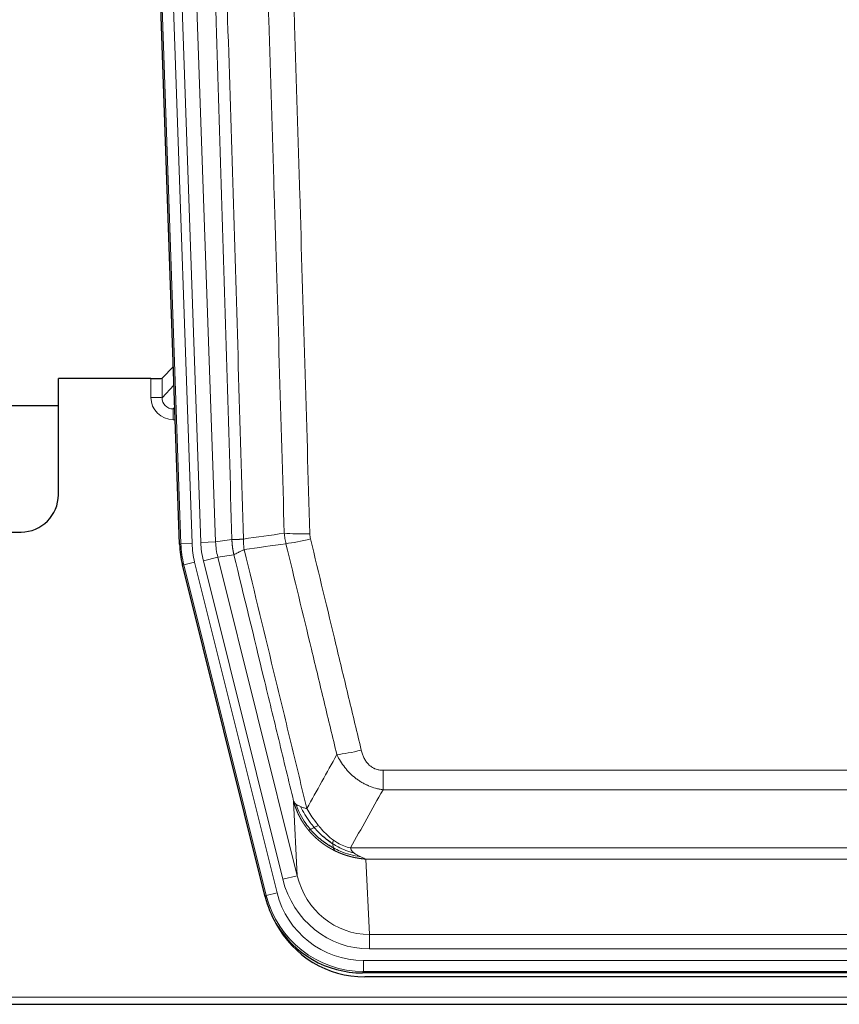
# Model space of a CAD drawing. Header units: inches. Extents: x 0 to 20790, y -12 to 14700.
# Tile 26 of 184: x 3387 to 3607, y 4848 to 5112. Entities that reach past the tile are written whole.
import ezdxf

# ---------------------------------------------------------------- set-up
doc = ezdxf.new("R2010")
doc.units = ezdxf.units.IN
doc.layers.add('1', color=7, linetype='Continuous', true_color=0xffffff)

msp = doc.modelspace()

# ---------------------------------------------------------------- linework, layer by layer
at = {"layer": '1', "color": 2, "linetype": 'Continuous', "lineweight": 25}
for p, q in [((3429.765, 4971.314), (3416.647, 5346.959)), ((3428.098, 5019.051), (3425.071, 5015.916)), ((3422.072, 5015.814), (3397.169, 5015.814)), ((3397.169, 4984.579), (3397.169, 5015.814)), ((3343.169, 5008.579), (3397.168, 5008.579)), ((3343.169, 4974.579), (3387.169, 4974.579)), ((3452.804, 4876.474), (3430.55, 4965.732)), ((3695.372, 4856.034), (3478.966, 4856.034)), ((3694.781, 4854.992), (3479.558, 4854.992)), ((3343.169, 4847.601), (3831.169, 4847.601))]:
    msp.add_line(p, q, dxfattribs=at)
at = {"layer": '1', "color": 110, "linetype": 'Continuous', "lineweight": 13}
for p, q in [((3430.139, 4971.366), (3417.028, 5346.809)), ((3420.022, 5346.914), (3433.133, 4971.471)), ((3422.413, 5345.972), (3435.48, 4971.801)), ((3426.406, 5346.111), (3439.472, 4971.94)), ((3422.062, 5010.767), (3422.072, 5015.814)), ((3425.071, 5015.916), (3425.06, 5010.685)), ((3425.06, 5010.685), (3428.274, 5014.013)), ((3428.48, 5008.12), (3428.053, 5007.677)), ((3428.053, 5007.677), (3428.053, 5004.758)), ((3428.053, 5007.677), (3428.495, 5007.677)), ((3428.053, 5004.758), (3428.597, 5004.758)), ((3429.765, 4971.314), (3430.139, 4971.366)), ((3433.133, 4971.471), (3430.139, 4971.366)), ((3435.48, 4971.801), (3439.472, 4971.94)), ((3439.472, 4971.94), (3443.848, 4972.555)), ((3433.83, 4966.509), (3430.923, 4965.784)), ((3433.83, 4966.509), (3456.004, 4877.574)), ((3436.177, 4966.839), (3440.053, 4967.805)), ((3457.529, 4881.201), (3436.177, 4966.839)), ((3444.405, 4968.417), (3440.053, 4967.805)), ((3440.053, 4967.805), (3461.405, 4882.167)), ((3430.923, 4965.784), (3430.55, 4965.732)), ((3453.097, 4876.849), (3430.923, 4965.784)), ((3484.498, 4905.281), (3484.498, 4910.522)), ((3484.498, 4910.522), (3689.84, 4910.522)), ((3689.84, 4905.281), (3484.498, 4905.281)), ((3461.405, 4882.167), (3460.447, 4902.222)), ((3475.766, 4889.662), (3698.572, 4889.662)), ((3694.459, 4886.632), (3479.879, 4886.632)), ((3479.879, 4886.632), (3480.848, 4866.353)), ((3457.529, 4881.201), (3461.405, 4882.167)), ((3452.804, 4876.474), (3453.097, 4876.849)), ((3456.004, 4877.574), (3453.097, 4876.849)), ((3480.848, 4862.489), (3480.848, 4866.353)), ((3480.848, 4866.353), (3693.491, 4866.353)), ((3693.491, 4862.489), (3480.848, 4862.489)), ((3479.259, 4856.409), (3479.259, 4859.405)), ((3479.259, 4859.405), (3695.079, 4859.405)), ((3479.259, 4856.409), (3478.966, 4856.034)), ((3695.079, 4856.409), (3479.259, 4856.409)), ((3343.169, 4849.549), (3831.169, 4849.549))]:
    msp.add_line(p, q, dxfattribs=at)
at = {"layer": '1', "color": 2, "linetype": 'Continuous', "lineweight": 25}
msp.add_arc((3387.169, 4984.579), 10, 270, 0, dxfattribs=at)
for centre, major_axis, ratio, start_param, end_param in [((3422.072, 5015.919), (-3, 0), 0.0349646, 1.5706703, 3.1078402), ((3456.785, 4972.265, 0), (26.774, 3.763), 0.9986144, 3.0370169, 3.2461684), ((3479.024, 4883.071, 0), (16.66, 21.323), 0.9977958, 2.4794378, 2.7643876), ((3479.024, 4883.071, 0), (16.66, 21.323), 0.9977958, 2.7643876, 3.8037475), ((3479.583, 4882.008, 0), (16.639, 21.297), 0.9990195, 2.7203481, 3.8043419)]:
    msp.add_ellipse(centre, major_axis=major_axis, ratio=ratio, start_param=start_param, end_param=end_param, dxfattribs=at)
at = {"layer": '1', "color": 110, "linetype": 'Continuous', "lineweight": 13}
for centre, major_axis, ratio, start_param, end_param in [((3428.065, 5010.767), (-3.237, -5.067), 0.9977321, 5.2798208, 6.8506171), ((3422.062, 5010.688), (-3, 0.006), 0.0261769, 3.175273, 4.7124429), ((3428.065, 5010.688), (-1.726, -2.474), 0.9943829, 5.3201387, 6.890935), ((3464.802, 4975.26), (-9.996, -0.288), 0.1133347, 0.8101184, 1.5675278), ((3457.151, 4972.316), (-26.766, -3.762), 0.9989218, 6.1786096, 6.387761), ((3457.151, 4972.316, 0), (23.799, 3.345), 0.9986144, 3.0370169, 3.2461684), ((3459.498, 4972.646), (-23.799, -3.345), 0.9986144, 6.1786096, 6.387761), ((3459.498, 4972.646), (-19.844, -2.789), 0.9980617, 6.1786096, 6.387761), ((3464.99, 4973.854), (-9.719, -2.353), 0.1107863, 0.7983441, 1.5439815), ((3478.651, 4917.279), (-9.722, -2.342), 0.1329353, 0.7958322, 1.5387903), ((3480.768, 4887.336), (1.001, -20.961), 0.9530564, 4.9157844, 6.2370968), ((3480.768, 4887.336, 0), (1.185, -24.82), 0.9658521, 4.9157844, 6.2370968), ((3479.31, 4883.438), (-16.651, -21.313), 0.9982842, 5.6210305, 6.9453401), ((3479.31, 4883.438, 0), (14.809, 18.954), 0.9977958, 2.4794378, 3.8037475)]:
    msp.add_ellipse(centre, major_axis=major_axis, ratio=ratio, start_param=start_param, end_param=end_param, dxfattribs=at)
for points, knots in [([(3434.709, 5345.519), (3435.28, 5329.965), (3436.408, 5298.855), (3438.053, 5252.19), (3439.119, 5221.08), (3439.908, 5197.747), (3440.299, 5186.081), (3440.75, 5172.47), (3440.943, 5166.637), (3441.071, 5162.748), (3441.135, 5160.804), (3441.454, 5151.082), (3441.833, 5139.419), (3442.271, 5125.816), (3442.458, 5119.987), (3442.582, 5116.102), (3442.644, 5114.159), (3443.2, 5096.676), (3444.173, 5065.62), (3445.583, 5019.11), (3446.492, 4988.152), (3446.938, 4972.686)], [0, 0, 0, 0, 0.125, 0.25, 0.375, 0.375, 0.4375, 0.46875, 0.484375, 0.484375, 0.5, 0.5, 0.5625, 0.59375, 0.609375, 0.609375, 0.625, 0.625, 0.75, 0.875, 1, 1, 1, 1]), ([(3443.848, 4972.555), (3443.404, 4987.965), (3442.498, 5018.811), (3441.091, 5065.152), (3440.121, 5096.096), (3439.566, 5113.515), (3439.505, 5115.451), (3439.381, 5119.322), (3439.195, 5125.13), (3438.758, 5138.684), (3438.38, 5150.305), (3438.062, 5159.991), (3437.998, 5161.929), (3437.87, 5165.804), (3437.678, 5171.616), (3437.228, 5185.178), (3436.838, 5196.802), (3436.052, 5220.051), (3434.988, 5251.049), (3433.348, 5297.547), (3432.223, 5328.545), (3431.653, 5344.044)], [0, 0, 0, 0, 0.125, 0.25, 0.375, 0.375, 0.390625, 0.390625, 0.40625, 0.4375, 0.5, 0.5, 0.515625, 0.515625, 0.53125, 0.5625, 0.625, 0.625, 0.75, 0.875, 1, 1, 1, 1]), ([(3457.935, 4974.24), (3457.496, 4989.459), (3456.605, 5019.921), (3455.683, 5050.431), (3454.98, 5073.331), (3454.744, 5080.967), (3454.267, 5096.246), (3454.027, 5103.888), (3453.301, 5126.824), (3452.809, 5142.121), (3452.185, 5161.25), (3452.059, 5165.076), (3451.808, 5172.728), (3451.429, 5184.207), (3451.046, 5195.685), (3450.274, 5218.641), (3449.23, 5249.25), (3447.621, 5295.165), (3446.519, 5325.775), (3445.96, 5341.081)], [0, 0, 0, 0, 0.125, 0.25, 0.25, 0.3125, 0.3125, 0.375, 0.375, 0.5, 0.5, 0.53125, 0.53125, 0.5625, 0.625, 0.625, 0.75, 0.875, 1, 1, 1, 1]), ([(3452.844, 5341.424), (3453.401, 5326.099), (3454.502, 5295.451), (3456.109, 5249.479), (3457.152, 5218.832), (3457.922, 5195.847), (3458.305, 5184.354), (3458.683, 5172.862), (3458.935, 5165.2), (3459.06, 5161.37), (3459.683, 5142.216), (3460.175, 5126.9), (3460.9, 5103.936), (3461.14, 5096.284), (3461.616, 5080.986), (3461.852, 5073.34), (3462.554, 5050.412), (3463.474, 5019.864), (3464.365, 4989.364), (3464.802, 4974.126)], [0, 0, 0, 0, 0.125, 0.25, 0.375, 0.375, 0.4375, 0.46875, 0.46875, 0.5, 0.5, 0.625, 0.625, 0.6875, 0.6875, 0.75, 0.75, 0.875, 1, 1, 1, 1]), ([(3464.99, 4972.714), (3464.934, 4972.946), (3464.89, 4973.18), (3464.828, 4973.651), (3464.809, 4973.887), (3464.802, 4974.126)], [0, 0, 0, 0, 0.5, 0.5, 1, 1, 1, 1]), ([(3443.848, 4972.555), (3443.849, 4972.555), (3443.851, 4972.555), (3443.854, 4972.554), (3443.858, 4972.554), (3443.861, 4972.554), (3443.865, 4972.554), (3443.869, 4972.553), (3443.873, 4972.553), (3443.878, 4972.553), (3443.883, 4972.552), (3443.888, 4972.552), (3443.893, 4972.552), (3443.899, 4972.552), (3443.905, 4972.551), (3443.911, 4972.551), (3443.917, 4972.551), (3443.924, 4972.551), (3443.931, 4972.551), (3443.938, 4972.55), (3443.945, 4972.55), (3443.953, 4972.55), (3443.961, 4972.55), (3443.969, 4972.55), (3443.977, 4972.549), (3443.986, 4972.549), (3443.995, 4972.549), (3444.004, 4972.549), (3444.013, 4972.549), (3444.023, 4972.549), (3444.033, 4972.549), (3444.043, 4972.549), (3444.053, 4972.549), (3444.064, 4972.548), (3444.075, 4972.548), (3444.086, 4972.548), (3444.097, 4972.548), (3444.109, 4972.548), (3444.121, 4972.548), (3444.133, 4972.548), (3444.145, 4972.548), (3444.158, 4972.548), (3444.17, 4972.548), (3444.184, 4972.548), (3444.197, 4972.548), (3444.211, 4972.548), (3444.224, 4972.548), (3444.238, 4972.548), (3444.253, 4972.548), (3444.267, 4972.549), (3444.282, 4972.549), (3444.297, 4972.549), (3444.313, 4972.549), (3444.328, 4972.549), (3444.344, 4972.549), (3444.36, 4972.549), (3444.376, 4972.55), (3444.393, 4972.55), (3444.409, 4972.55), (3444.426, 4972.55), (3444.444, 4972.55), (3444.461, 4972.551), (3444.479, 4972.551), (3444.497, 4972.551), (3444.515, 4972.551), (3444.533, 4972.552), (3444.552, 4972.552), (3444.571, 4972.552), (3444.59, 4972.553), (3444.609, 4972.553), (3444.629, 4972.553), (3444.649, 4972.554), (3444.669, 4972.554), (3444.689, 4972.555), (3444.71, 4972.555), (3444.731, 4972.555), (3444.758, 4972.556), (3444.792, 4972.557), (3444.832, 4972.558), (3444.874, 4972.559), (3444.916, 4972.56), (3444.96, 4972.562), (3445.004, 4972.563), (3445.049, 4972.565), (3445.094, 4972.566), (3445.14, 4972.568), (3445.188, 4972.57), (3445.235, 4972.572), (3445.284, 4972.574), (3445.334, 4972.577), (3445.384, 4972.579), (3445.435, 4972.582), (3445.486, 4972.584), (3445.539, 4972.587), (3445.592, 4972.59), (3445.646, 4972.593), (3445.701, 4972.596), (3445.756, 4972.599), (3445.812, 4972.603), (3445.869, 4972.606), (3445.926, 4972.61), (3445.984, 4972.614), (3446.043, 4972.618), (3446.103, 4972.622), (3446.163, 4972.626), (3446.224, 4972.63), (3446.286, 4972.634), (3446.348, 4972.639), (3446.411, 4972.644), (3446.475, 4972.648), (3446.539, 4972.653), (3446.604, 4972.658), (3446.669, 4972.663), (3446.735, 4972.669), (3446.802, 4972.674), (3446.87, 4972.68), (3446.915, 4972.684), (3446.938, 4972.686)], [0, 0, 0, 0, 0.0066687, 0.0133374, 0.0200061, 0.0266746, 0.0333432, 0.0400116, 0.0466801, 0.0533484, 0.0600168, 0.066685, 0.0733532, 0.0800214, 0.0866895, 0.0933575, 0.1000255, 0.1066935, 0.1133614, 0.1200292, 0.126697, 0.1333647, 0.1400324, 0.1467001, 0.1533676, 0.1600352, 0.1667026, 0.1733701, 0.1800374, 0.1867047, 0.193372, 0.2000392, 0.2067064, 0.2133735, 0.2200405, 0.2267075, 0.2333745, 0.2400414, 0.2467082, 0.253375, 0.2600418, 0.2667085, 0.2733751, 0.2800417, 0.2867082, 0.2933747, 0.3000412, 0.3067075, 0.3133739, 0.3200401, 0.3267064, 0.3333725, 0.3400387, 0.3467047, 0.3533708, 0.3600367, 0.3667026, 0.3733685, 0.3800343, 0.3867001, 0.3933658, 0.4000315, 0.4066971, 0.4133626, 0.4200281, 0.4266936, 0.433359, 0.4400243, 0.4466896, 0.4533549, 0.4600201, 0.4666852, 0.4733503, 0.4800154, 0.4866804, 0.4933453, 0.5000102, 0.5125098, 0.5250093, 0.5375088, 0.5500082, 0.5625077, 0.5750071, 0.5875066, 0.600006, 0.6125054, 0.6250049, 0.6375043, 0.6500037, 0.6625032, 0.6750026, 0.6875021, 0.7000016, 0.7125011, 0.7250006, 0.7375001, 0.7499997, 0.7624993, 0.7749989, 0.7874985, 0.7999982, 0.812498, 0.8249977, 0.8374975, 0.8499974, 0.8624973, 0.8749972, 0.8874972, 0.8999973, 0.9124974, 0.9249976, 0.9374978, 0.9499981, 0.9624985, 0.9749989, 0.9874994, 1, 1, 1, 1]), ([(3444.405, 4968.417), (3444.4, 4968.438), (3444.39, 4968.48), (3444.374, 4968.544), (3444.359, 4968.609), (3444.344, 4968.676), (3444.329, 4968.744), (3444.313, 4968.813), (3444.298, 4968.884), (3444.282, 4968.955), (3444.267, 4969.028), (3444.252, 4969.103), (3444.236, 4969.178), (3444.221, 4969.255), (3444.206, 4969.333), (3444.191, 4969.413), (3444.175, 4969.494), (3444.16, 4969.576), (3444.146, 4969.659), (3444.131, 4969.744), (3444.116, 4969.83), (3444.102, 4969.917), (3444.087, 4970.006), (3444.073, 4970.096), (3444.06, 4970.187), (3444.046, 4970.28), (3444.033, 4970.374), (3444.012, 4970.525), (3443.986, 4970.727), (3443.958, 4970.974), (3443.934, 4971.203), (3443.915, 4971.414), (3443.899, 4971.608), (3443.886, 4971.783), (3443.876, 4971.94), (3443.868, 4972.08), (3443.862, 4972.201), (3443.857, 4972.305), (3443.854, 4972.39), (3443.852, 4972.457), (3443.85, 4972.506), (3443.849, 4972.536), (3443.849, 4972.551), (3443.848, 4972.555)], [0, 0, 0, 0, 0.0155037, 0.0313049, 0.0474035, 0.0637997, 0.0804935, 0.097485, 0.1147743, 0.1323613, 0.1502462, 0.1684289, 0.1869096, 0.2056883, 0.224765, 0.2441397, 0.2638126, 0.2837835, 0.3040527, 0.32462, 0.3454856, 0.3666494, 0.3881116, 0.409872, 0.4319308, 0.454288, 0.4769435, 0.4998975, 0.5635611, 0.6228928, 0.6778927, 0.7285606, 0.7748966, 0.8169007, 0.8545729, 0.8879131, 0.9169214, 0.9415977, 0.9619421, 0.9779545, 0.989635, 0.9969835, 1, 1, 1, 1]), ([(3447.15, 4969.851), (3447.075, 4970.317), (3447.032, 4970.787), (3446.974, 4971.732), (3446.959, 4972.208), (3446.938, 4972.686)], [0, 0, 0, 0, 0.5, 0.5, 1, 1, 1, 1]), ([(3472.071, 4914.718), (3470.936, 4919.438), (3469.799, 4924.161), (3467.524, 4933.609), (3466.385, 4938.335), (3462.966, 4952.516), (3460.682, 4961.975), (3458.393, 4971.441)], [0, 0, 0, 0, 0.25, 0.25, 0.5, 0.5, 1, 1, 1, 1]), ([(3464.99, 4972.714), (3467.275, 4963.236), (3469.556, 4953.763), (3472.972, 4939.563), (3474.109, 4934.83), (3476.382, 4925.369), (3477.517, 4920.64), (3478.651, 4915.913)], [0, 0, 0, 0, 0.5, 0.5, 0.75, 0.75, 1, 1, 1, 1]), ([(3444.405, 4968.417), (3444.426, 4968.468), (3444.504, 4968.534), (3444.767, 4968.701), (3444.953, 4968.801), (3445.425, 4969.038), (3445.71, 4969.175), (3446.368, 4969.485), (3446.741, 4969.659), (3447.15, 4969.851)], [0, 0, 0, 0, 0.25, 0.25, 0.5, 0.5, 0.75, 0.75, 1, 1, 1, 1]), ([(3447.15, 4969.851), (3449.972, 4958.227), (3452.788, 4946.611), (3457.001, 4929.199), (3458.404, 4923.398), (3461.206, 4911.799), (3462.606, 4906.003), (3464.004, 4900.208)], [0, 0, 0, 0, 0.5, 0.5, 0.75, 0.75, 1, 1, 1, 1]), ([(3460.447, 4902.222), (3459.116, 4907.73), (3457.784, 4913.24), (3455.116, 4924.265), (3453.781, 4929.779), (3449.77, 4946.328), (3447.09, 4957.369), (3444.405, 4968.417)], [0, 0, 0, 0, 0.25, 0.25, 0.5, 0.5, 1, 1, 1, 1]), ([(3484.498, 4910.522), (3484.315, 4910.522), (3484.133, 4910.53), (3483.769, 4910.561), (3483.589, 4910.585), (3483.234, 4910.651), (3483.058, 4910.692), (3482.712, 4910.791), (3482.541, 4910.85), (3482.33, 4910.936), (3482.288, 4910.953), (3482.204, 4910.99), (3482.08, 4911.046), (3481.958, 4911.107), (3481.719, 4911.234), (3481.412, 4911.421), (3481.124, 4911.638), (3480.951, 4911.783), (3480.917, 4911.813), (3480.849, 4911.873), (3480.815, 4911.903), (3480.715, 4911.996), (3480.65, 4912.059), (3480.461, 4912.252), (3480.341, 4912.386), (3480.115, 4912.664), (3480.008, 4912.807), (3479.805, 4913.102), (3479.709, 4913.254), (3479.596, 4913.449), (3479.574, 4913.488), (3479.53, 4913.567), (3479.509, 4913.607), (3479.445, 4913.727), (3479.404, 4913.807), (3479.285, 4914.049), (3479.212, 4914.213), (3479.075, 4914.543), (3479.011, 4914.711), (3478.835, 4915.218), (3478.735, 4915.562), (3478.651, 4915.913)], [0, 0, 0, 0, 0.0625, 0.0625, 0.125, 0.125, 0.1875, 0.1875, 0.25, 0.25, 0.265625, 0.265625, 0.28125, 0.3125, 0.3125, 0.375, 0.4375, 0.4375, 0.453125, 0.453125, 0.46875, 0.46875, 0.5, 0.5, 0.5625, 0.5625, 0.625, 0.625, 0.6875, 0.6875, 0.703125, 0.703125, 0.71875, 0.71875, 0.75, 0.75, 0.8125, 0.8125, 0.875, 0.875, 1, 1, 1, 1]), ([(3484.498, 4905.281), (3484.163, 4905.329), (3483.83, 4905.388), (3483.167, 4905.527), (3482.839, 4905.607), (3481.863, 4905.878), (3481.225, 4906.099), (3480.522, 4906.396), (3480.444, 4906.43), (3480.289, 4906.499), (3480.212, 4906.534), (3479.98, 4906.641), (3479.827, 4906.714), (3479.373, 4906.943), (3478.778, 4907.266), (3478.205, 4907.628), (3477.784, 4907.913), (3477.575, 4908.059), (3477.37, 4908.211), (3477.233, 4908.313), (3477.166, 4908.365), (3476.56, 4908.834), (3476.052, 4909.282), (3475.333, 4909.999), (3475.1, 4910.245), (3474.762, 4910.625), (3474.651, 4910.754), (3474.432, 4911.014), (3474.325, 4911.147), (3473.798, 4911.814), (3473.41, 4912.368), (3472.695, 4913.515), (3472.368, 4914.107), (3472.071, 4914.718)], [0, 0, 0, 0, 0.0625, 0.0625, 0.125, 0.125, 0.25, 0.25, 0.265625, 0.265625, 0.28125, 0.28125, 0.3125, 0.3125, 0.375, 0.4375, 0.4375, 0.46875, 0.484375, 0.484375, 0.5, 0.5, 0.625, 0.625, 0.6875, 0.6875, 0.71875, 0.71875, 0.75, 0.75, 0.875, 0.875, 1, 1, 1, 1]), ([(3464.479, 4894.396), (3464.467, 4894.41), (3464.444, 4894.438), (3464.409, 4894.48), (3464.374, 4894.523), (3464.338, 4894.567), (3464.302, 4894.611), (3464.265, 4894.657), (3464.228, 4894.702), (3464.191, 4894.749), (3464.153, 4894.797), (3464.115, 4894.845), (3464.077, 4894.894), (3464.038, 4894.943), (3463.999, 4894.994), (3463.959, 4895.045), (3463.92, 4895.097), (3463.879, 4895.15), (3463.839, 4895.203), (3463.798, 4895.258), (3463.757, 4895.313), (3463.716, 4895.369), (3463.674, 4895.425), (3463.632, 4895.483), (3463.59, 4895.541), (3463.548, 4895.6), (3463.505, 4895.66), (3463.462, 4895.721), (3463.419, 4895.782), (3463.376, 4895.845), (3463.332, 4895.908), (3463.288, 4895.972), (3463.244, 4896.037), (3463.2, 4896.102), (3463.155, 4896.169), (3463.111, 4896.236), (3463.066, 4896.305), (3463.021, 4896.374), (3462.976, 4896.444), (3462.93, 4896.514), (3462.885, 4896.586), (3462.839, 4896.659), (3462.794, 4896.732), (3462.748, 4896.806), (3462.702, 4896.882), (3462.656, 4896.958), (3462.61, 4897.035), (3462.564, 4897.113), (3462.518, 4897.191), (3462.472, 4897.271), (3462.426, 4897.352), (3462.379, 4897.433), (3462.333, 4897.516), (3462.287, 4897.599), (3462.241, 4897.683), (3462.195, 4897.769), (3462.148, 4897.855), (3462.102, 4897.942), (3462.056, 4898.03), (3462.01, 4898.119), (3461.964, 4898.209), (3461.918, 4898.3), (3461.873, 4898.392), (3461.827, 4898.484), (3461.782, 4898.578), (3461.736, 4898.673), (3461.691, 4898.768), (3461.646, 4898.865), (3461.602, 4898.963), (3461.557, 4899.061), (3461.513, 4899.161), (3461.468, 4899.261), (3461.424, 4899.363), (3461.381, 4899.465), (3461.337, 4899.569), (3461.294, 4899.673), (3461.251, 4899.779), (3461.209, 4899.885), (3461.167, 4899.992), (3461.125, 4900.101), (3461.083, 4900.21), (3461.042, 4900.321), (3461.001, 4900.432), (3460.961, 4900.544), (3460.921, 4900.658), (3460.882, 4900.772), (3460.843, 4900.888), (3460.804, 4901.004), (3460.766, 4901.121), (3460.728, 4901.24), (3460.691, 4901.359), (3460.655, 4901.479), (3460.619, 4901.601), (3460.583, 4901.723), (3460.548, 4901.847), (3460.514, 4901.971), (3460.48, 4902.096), (3460.458, 4902.18), (3460.447, 4902.222)], [0, 0, 0, 0, 0.0060657, 0.012223, 0.0184718, 0.0248123, 0.0312443, 0.0377679, 0.0443831, 0.0510899, 0.0578883, 0.0647782, 0.0717598, 0.0788329, 0.0859977, 0.093254, 0.1006019, 0.1080414, 0.1155725, 0.1231952, 0.1309095, 0.1387154, 0.1466129, 0.1546019, 0.1626826, 0.1708549, 0.1791188, 0.1874742, 0.1959213, 0.20446, 0.2130903, 0.2218121, 0.2306256, 0.2395307, 0.2485274, 0.2576156, 0.2667955, 0.276067, 0.2854301, 0.2948848, 0.3044311, 0.314069, 0.3237985, 0.3336196, 0.3435324, 0.3535367, 0.3636326, 0.3738202, 0.3840993, 0.3944701, 0.4049324, 0.4154864, 0.426132, 0.4368691, 0.4476979, 0.4586183, 0.4696303, 0.480734, 0.4919292, 0.503216, 0.5145945, 0.5260645, 0.5376262, 0.5492795, 0.5610244, 0.5728609, 0.584789, 0.5968087, 0.60892, 0.621123, 0.6334175, 0.6458037, 0.6582815, 0.6708509, 0.6835119, 0.6962645, 0.7091087, 0.7220445, 0.735072, 0.748191, 0.7614017, 0.774704, 0.7880979, 0.8015834, 0.8151605, 0.8288293, 0.8425896, 0.8564416, 0.8703852, 0.8844204, 0.8985472, 0.9127656, 0.9270756, 0.9414773, 0.9559705, 0.9705554, 0.9852319, 1, 1, 1, 1]), ([(3460.447, 4902.222), (3460.504, 4902.079), (3460.587, 4901.942), (3460.8, 4901.681), (3460.931, 4901.557), (3461.086, 4901.44)], [0, 0, 0, 0, 0.5, 0.5, 1, 1, 1, 1]), ([(3464.969, 4894.626), (3464.534, 4895.136), (3464.124, 4895.666), (3462.594, 4897.848), (3461.699, 4899.627), (3461.086, 4901.44)], [0, 0, 0, 0, 0.25, 0.25, 1, 1, 1, 1]), ([(3461.086, 4901.44), (3461.243, 4901.314), (3461.423, 4901.195), (3461.827, 4900.971), (3462.051, 4900.866), (3462.297, 4900.768)], [0, 0, 0, 0, 0.5, 0.5, 1, 1, 1, 1]), ([(3465.955, 4895.153), (3465.583, 4895.585), (3465.227, 4896.029), (3463.866, 4897.848), (3462.995, 4899.302), (3462.297, 4900.768)], [0, 0, 0, 0, 0.25, 0.25, 1, 1, 1, 1]), ([(3462.297, 4900.768), (3462.543, 4900.661), (3462.809, 4900.561), (3463.379, 4900.375), (3463.683, 4900.288), (3464.004, 4900.208)], [0, 0, 0, 0, 0.5, 0.5, 1, 1, 1, 1]), ([(3467.179, 4895.602), (3466.88, 4895.972), (3466.59, 4896.35), (3465.463, 4897.88), (3464.697, 4899.068), (3464.004, 4900.208)], [0, 0, 0, 0, 0.25, 0.25, 1, 1, 1, 1]), ([(3464.479, 4894.396), (3464.515, 4894.402), (3464.557, 4894.417), (3464.663, 4894.462), (3464.725, 4894.494), (3464.851, 4894.561), (3464.907, 4894.592), (3464.969, 4894.626)], [0, 0, 0, 0, 0.375, 0.375, 0.75, 0.75, 1, 1, 1, 1]), ([(3464.969, 4894.626), (3465, 4894.643), (3465.032, 4894.661), (3465.167, 4894.736), (3465.28, 4894.799), (3465.529, 4894.935), (3465.665, 4895.007), (3465.857, 4895.104), (3465.906, 4895.129), (3465.955, 4895.153)], [0, 0, 0, 0, 0.125, 0.125, 0.5, 0.5, 0.875, 0.875, 1, 1, 1, 1]), ([(3465.955, 4895.153), (3466.054, 4895.201), (3466.155, 4895.249), (3466.412, 4895.363), (3466.569, 4895.427), (3466.88, 4895.534), (3467.033, 4895.576), (3467.179, 4895.602)], [0, 0, 0, 0, 0.25, 0.25, 0.625, 0.625, 1, 1, 1, 1]), ([(3471.149, 4891.723), (3470.968, 4891.854), (3470.79, 4891.989), (3470.083, 4892.548), (3469.568, 4893.007), (3468.574, 4893.989), (3468.095, 4894.51), (3467.48, 4895.234), (3467.329, 4895.417), (3467.179, 4895.602)], [0, 0, 0, 0, 0.125, 0.125, 0.5, 0.5, 0.875, 0.875, 1, 1, 1, 1]), ([(3471.482, 4888.913), (3471.46, 4888.924), (3471.416, 4888.946), (3471.35, 4888.979), (3471.284, 4889.012), (3471.218, 4889.045), (3471.152, 4889.079), (3471.086, 4889.113), (3471.019, 4889.148), (3470.953, 4889.183), (3470.887, 4889.218), (3470.82, 4889.253), (3470.754, 4889.289), (3470.687, 4889.325), (3470.621, 4889.361), (3470.554, 4889.398), (3470.488, 4889.435), (3470.421, 4889.472), (3470.354, 4889.51), (3470.287, 4889.548), (3470.221, 4889.586), (3470.154, 4889.625), (3470.087, 4889.664), (3470.02, 4889.703), (3469.953, 4889.743), (3469.886, 4889.783), (3469.819, 4889.823), (3469.752, 4889.864), (3469.685, 4889.905), (3469.618, 4889.946), (3469.551, 4889.988), (3469.484, 4890.03), (3469.417, 4890.072), (3469.35, 4890.115), (3469.283, 4890.158), (3469.216, 4890.202), (3469.148, 4890.245), (3469.081, 4890.289), (3469.014, 4890.334), (3468.947, 4890.379), (3468.88, 4890.424), (3468.813, 4890.47), (3468.746, 4890.516), (3468.679, 4890.562), (3468.612, 4890.608), (3468.545, 4890.655), (3468.478, 4890.703), (3468.411, 4890.751), (3468.344, 4890.799), (3468.277, 4890.847), (3468.21, 4890.896), (3468.143, 4890.945), (3468.076, 4890.995), (3468.009, 4891.045), (3467.943, 4891.095), (3467.876, 4891.146), (3467.809, 4891.197), (3467.743, 4891.249), (3467.676, 4891.3), (3467.61, 4891.353), (3467.543, 4891.405), (3467.477, 4891.458), (3467.411, 4891.512), (3467.344, 4891.565), (3467.278, 4891.62), (3467.212, 4891.674), (3467.146, 4891.729), (3467.08, 4891.784), (3467.014, 4891.84), (3466.948, 4891.896), (3466.883, 4891.953), (3466.817, 4892.009), (3466.752, 4892.067), (3466.686, 4892.124), (3466.621, 4892.182), (3466.556, 4892.241), (3466.49, 4892.3), (3466.425, 4892.359), (3466.36, 4892.419), (3466.296, 4892.479), (3466.231, 4892.539), (3466.166, 4892.6), (3466.102, 4892.661), (3466.038, 4892.723), (3465.973, 4892.785), (3465.909, 4892.847), (3465.845, 4892.91), (3465.782, 4892.973), (3465.718, 4893.037), (3465.654, 4893.101), (3465.591, 4893.166), (3465.528, 4893.23), (3465.465, 4893.296), (3465.402, 4893.361), (3465.339, 4893.427), (3465.276, 4893.494), (3465.214, 4893.561), (3465.152, 4893.628), (3465.09, 4893.696), (3465.028, 4893.764), (3464.966, 4893.833), (3464.904, 4893.902), (3464.843, 4893.971), (3464.782, 4894.041), (3464.721, 4894.111), (3464.66, 4894.182), (3464.599, 4894.253), (3464.539, 4894.324), (3464.499, 4894.372), (3464.479, 4894.396)], [0, 0, 0, 0, 0.0082024, 0.0164263, 0.0246716, 0.0329384, 0.0412265, 0.0495362, 0.0578672, 0.0662198, 0.0745938, 0.0829892, 0.0914062, 0.0998446, 0.1083045, 0.1167859, 0.1252887, 0.1338131, 0.1423589, 0.1509263, 0.1595151, 0.1681255, 0.1767574, 0.1854108, 0.1940858, 0.2027822, 0.2115002, 0.2202398, 0.2290008, 0.2377835, 0.2465876, 0.2554134, 0.2642606, 0.2731295, 0.2820199, 0.2909319, 0.2998654, 0.3088206, 0.3177973, 0.3267956, 0.3358154, 0.3448569, 0.35392, 0.3630047, 0.3721109, 0.3812388, 0.3903883, 0.3995594, 0.4087522, 0.4179665, 0.4272025, 0.4364601, 0.4457393, 0.4550402, 0.4643627, 0.4737069, 0.4830727, 0.4924601, 0.5018692, 0.5113, 0.5207524, 0.5302265, 0.5397222, 0.5492397, 0.5587788, 0.5683395, 0.577922, 0.5875261, 0.5971519, 0.6067994, 0.6164686, 0.6261595, 0.6358721, 0.6456064, 0.6553624, 0.6651401, 0.6749395, 0.6847606, 0.6946034, 0.704468, 0.7143542, 0.7242622, 0.734192, 0.7441434, 0.7541166, 0.7641115, 0.7741282, 0.7841666, 0.7942268, 0.8043087, 0.8144123, 0.8245377, 0.8346848, 0.8448538, 0.8550444, 0.8652568, 0.875491, 0.885747, 0.8960247, 0.9063242, 0.9166455, 0.9269886, 0.9373534, 0.9477401, 0.9581485, 0.9685787, 0.9790306, 0.9895044, 1, 1, 1, 1]), ([(3470.998, 4890.742), (3470.997, 4890.84), (3470.998, 4890.937), (3471.012, 4891.171), (3471.028, 4891.305), (3471.076, 4891.541), (3471.108, 4891.644), (3471.149, 4891.723)], [0, 0, 0, 0, 0.25, 0.25, 0.625, 0.625, 1, 1, 1, 1]), ([(3476.637, 4888.324), (3475.227, 4888.644), (3473.79, 4889.185), (3471.92, 4890.178), (3471.456, 4890.449), (3470.998, 4890.742)], [0, 0, 0, 0, 0.75, 0.75, 1, 1, 1, 1]), ([(3471.167, 4889.626), (3471.155, 4889.666), (3471.143, 4889.707), (3471.099, 4889.876), (3471.07, 4890.012), (3471.026, 4890.297), (3471.011, 4890.446), (3471.001, 4890.643), (3470.999, 4890.692), (3470.998, 4890.742)], [0, 0, 0, 0, 0.125, 0.125, 0.5, 0.5, 0.875, 0.875, 1, 1, 1, 1]), ([(3475.766, 4889.662), (3474.546, 4889.875), (3473.37, 4890.34), (3471.876, 4891.22), (3471.509, 4891.462), (3471.149, 4891.723)], [0, 0, 0, 0, 0.75, 0.75, 1, 1, 1, 1]), ([(3471.482, 4888.913), (3471.448, 4888.972), (3471.409, 4889.041), (3471.327, 4889.203), (3471.284, 4889.295), (3471.217, 4889.47), (3471.191, 4889.546), (3471.167, 4889.626)], [0, 0, 0, 0, 0.375, 0.375, 0.75, 0.75, 1, 1, 1, 1]), ([(3478.308, 4887.323), (3476.536, 4887.546), (3474.707, 4888.029), (3472.333, 4889.034), (3471.745, 4889.316), (3471.167, 4889.626)], [0, 0, 0, 0, 0.75, 0.75, 1, 1, 1, 1]), ([(3476.637, 4888.324), (3476.519, 4888.42), (3476.409, 4888.52), (3476.16, 4888.779), (3476.035, 4888.943), (3475.849, 4889.289), (3475.788, 4889.47), (3475.766, 4889.662)], [0, 0, 0, 0, 0.25, 0.25, 0.625, 0.625, 1, 1, 1, 1]), ([(3479.879, 4886.632), (3479.857, 4886.634), (3479.813, 4886.637), (3479.746, 4886.642), (3479.68, 4886.648), (3479.613, 4886.654), (3479.547, 4886.66), (3479.48, 4886.666), (3479.413, 4886.672), (3479.346, 4886.678), (3479.278, 4886.685), (3479.211, 4886.692), (3479.144, 4886.699), (3479.076, 4886.707), (3479.009, 4886.714), (3478.941, 4886.722), (3478.873, 4886.73), (3478.805, 4886.738), (3478.737, 4886.747), (3478.669, 4886.755), (3478.601, 4886.764), (3478.533, 4886.773), (3478.464, 4886.782), (3478.396, 4886.792), (3478.327, 4886.802), (3478.259, 4886.812), (3478.19, 4886.822), (3478.121, 4886.832), (3478.052, 4886.843), (3477.983, 4886.854), (3477.914, 4886.865), (3477.845, 4886.876), (3477.776, 4886.888), (3477.706, 4886.899), (3477.637, 4886.911), (3477.568, 4886.924), (3477.498, 4886.936), (3477.428, 4886.949), (3477.359, 4886.962), (3477.289, 4886.975), (3477.219, 4886.988), (3477.149, 4887.002), (3477.079, 4887.016), (3477.009, 4887.03), (3476.939, 4887.044), (3476.868, 4887.059), (3476.798, 4887.074), (3476.728, 4887.089), (3476.657, 4887.104), (3476.586, 4887.12), (3476.516, 4887.136), (3476.445, 4887.152), (3476.374, 4887.168), (3476.304, 4887.185), (3476.233, 4887.201), (3476.162, 4887.218), (3476.091, 4887.236), (3476.02, 4887.253), (3475.949, 4887.271), (3475.878, 4887.289), (3475.806, 4887.308), (3475.735, 4887.326), (3475.664, 4887.345), (3475.592, 4887.364), (3475.521, 4887.384), (3475.45, 4887.403), (3475.378, 4887.423), (3475.306, 4887.443), (3475.235, 4887.464), (3475.163, 4887.485), (3475.091, 4887.506), (3475.02, 4887.527), (3474.948, 4887.548), (3474.876, 4887.57), (3474.804, 4887.592), (3474.732, 4887.614), (3474.66, 4887.637), (3474.588, 4887.66), (3474.516, 4887.683), (3474.444, 4887.707), (3474.372, 4887.73), (3474.3, 4887.754), (3474.228, 4887.778), (3474.156, 4887.803), (3474.084, 4887.828), (3474.012, 4887.853), (3473.939, 4887.878), (3473.867, 4887.904), (3473.795, 4887.93), (3473.723, 4887.956), (3473.65, 4887.982), (3473.578, 4888.009), (3473.506, 4888.036), (3473.434, 4888.064), (3473.361, 4888.091), (3473.289, 4888.119), (3473.216, 4888.147), (3473.144, 4888.176), (3473.072, 4888.205), (3472.999, 4888.234), (3472.927, 4888.263), (3472.855, 4888.293), (3472.782, 4888.323), (3472.71, 4888.353), (3472.638, 4888.384), (3472.565, 4888.414), (3472.493, 4888.446), (3472.421, 4888.477), (3472.348, 4888.509), (3472.276, 4888.541), (3472.204, 4888.573), (3472.131, 4888.606), (3472.059, 4888.639), (3471.987, 4888.672), (3471.915, 4888.706), (3471.842, 4888.739), (3471.77, 4888.774), (3471.698, 4888.808), (3471.626, 4888.843), (3471.554, 4888.878), (3471.506, 4888.901), (3471.482, 4888.913)], [0, 0, 0, 0, 0.007775, 0.0155603, 0.0233558, 0.0311618, 0.038978, 0.0468046, 0.0546416, 0.0624889, 0.0703466, 0.0782147, 0.0860931, 0.093982, 0.1018813, 0.109791, 0.1177112, 0.1256417, 0.1335828, 0.1415343, 0.1494962, 0.1574687, 0.1654516, 0.173445, 0.1814489, 0.1894634, 0.1974883, 0.2055238, 0.2135699, 0.2216264, 0.2296936, 0.2377713, 0.2458596, 0.2539585, 0.2620679, 0.270188, 0.2783187, 0.28646, 0.2946119, 0.3027745, 0.3109477, 0.3191316, 0.3273261, 0.3355314, 0.3437472, 0.3519738, 0.3602111, 0.3684591, 0.3767178, 0.3849872, 0.3932673, 0.4015582, 0.4098598, 0.4181722, 0.4264954, 0.4348293, 0.443174, 0.4515295, 0.4598958, 0.4682728, 0.4766607, 0.4850594, 0.493469, 0.5018893, 0.5103206, 0.5187626, 0.5272155, 0.5356793, 0.544154, 0.5526395, 0.561136, 0.5696433, 0.5781615, 0.5866906, 0.5952307, 0.6037817, 0.6123436, 0.6209165, 0.6295003, 0.638095, 0.6467007, 0.6553174, 0.6639451, 0.6725838, 0.6812334, 0.6898941, 0.6985657, 0.7072484, 0.7159421, 0.7246468, 0.7333625, 0.7420893, 0.7508272, 0.759576, 0.768336, 0.777107, 0.7858891, 0.7946823, 0.8034866, 0.812302, 0.8211284, 0.829966, 0.8388147, 0.8476746, 0.8565455, 0.8654276, 0.8743209, 0.8832252, 0.8921408, 0.9010675, 0.9100054, 0.9189544, 0.9279147, 0.9368861, 0.9458688, 0.9548626, 0.9638676, 0.9728839, 0.9819114, 0.9909501, 1, 1, 1, 1]), ([(3478.308, 4887.323), (3478.235, 4887.359), (3478.161, 4887.395), (3477.864, 4887.542), (3477.643, 4887.66), (3477.215, 4887.91), (3477.01, 4888.042), (3476.758, 4888.228), (3476.696, 4888.275), (3476.637, 4888.324)], [0, 0, 0, 0, 0.125, 0.125, 0.5, 0.5, 0.875, 0.875, 1, 1, 1, 1]), ([(3479.879, 4886.632), (3479.727, 4886.698), (3479.551, 4886.772), (3479.168, 4886.935), (3478.961, 4887.025), (3478.603, 4887.185), (3478.456, 4887.253), (3478.308, 4887.323)], [0, 0, 0, 0, 0.375, 0.375, 0.75, 0.75, 1, 1, 1, 1])]:
    msp.add_open_spline(points, degree=3, knots=knots, dxfattribs=at)
for points in [[(3446.938, 4972.686), (3450.603, 4973.206), (3454.268, 4973.724), (3457.935, 4974.24)], [(3458.393, 4971.441), (3458.281, 4971.9), (3458.092, 4972.827), (3457.975, 4973.767), (3457.935, 4974.24)], [(3458.393, 4971.441), (3454.645, 4970.913), (3450.897, 4970.383), (3447.15, 4969.851)], [(3464.004, 4900.208), (3466.678, 4905.049), (3469.367, 4909.886), (3472.071, 4914.718)], [(3484.498, 4905.281), (3481.57, 4900.08), (3478.659, 4894.874), (3475.766, 4889.662)]]:
    msp.add_open_spline(points, degree=3, dxfattribs=at)
at = {"layer": '1', "color": 2, "linetype": 'Continuous', "lineweight": 25}
for points in [[(3471.167, 4889.626), (3470.878, 4889.781), (3470.592, 4889.943), (3469.458, 4890.621), (3468.634, 4891.193), (3467.07, 4892.453), (3466.328, 4893.14), (3465.41, 4894.12), (3465.187, 4894.371), (3464.969, 4894.626)], [(3470.998, 4890.742), (3470.769, 4890.888), (3470.542, 4891.039), (3469.641, 4891.665), (3468.981, 4892.181), (3467.712, 4893.292), (3467.102, 4893.888), (3466.33, 4894.724), (3466.141, 4894.937), (3465.955, 4895.153)]]:
    msp.add_open_spline(points, degree=3, knots=[0, 0, 0, 0, 0.125, 0.125, 0.5, 0.5, 0.875, 0.875, 1, 1, 1, 1], dxfattribs=at)

doc.saveas('drawing.dxf')
